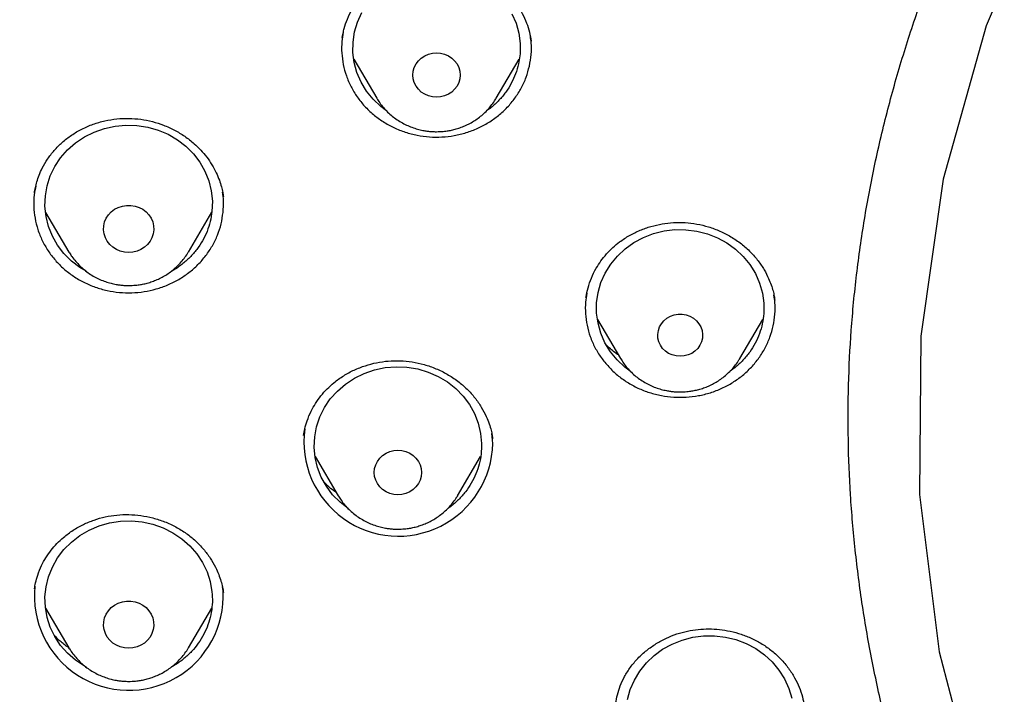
# Model space of a CAD drawing. Header units: millimetres. Extents: x 8 to 1603, y 12 to 2556.
# Tile 75 of 121: x 743 to 760, y 2155 to 2167. Entities that reach past the tile are written whole.
import ezdxf

# ---------------------------------------------------------------- set-up
doc = ezdxf.new("R2010")
doc.units = ezdxf.units.MM

msp = doc.modelspace()

# ---------------------------------------------------------------- linework, layer by layer
at = {"color": 7, "linetype": 'Continuous', "lineweight": 30}
for p, q in [((748.313, 2166.931), (748.33, 2167.011)), ((748.315, 2166.928), (748.324, 2166.985)), ((748.52, 2166.544), (748.932, 2165.846)), ((751.072, 2165.846), (751.483, 2166.544)), ((742.999, 2163.798), (743.417, 2163.089)), ((745.556, 2163.089), (745.977, 2163.803)), ((743.421, 2163.084), (743.413, 2163.09)), ((743.426, 2163.074), (743.417, 2163.089)), ((756.058, 2162.242), (756.059, 2162.233)), ((752.886, 2161.881), (753.298, 2161.183)), ((755.437, 2161.183), (755.849, 2161.881)), ((753.302, 2161.175), (753.298, 2161.183)), ((755.441, 2161.189), (755.437, 2161.183)), ((751.009, 2159.662), (750.993, 2159.837)), ((751.005, 2159.76), (751.007, 2159.751)), ((747.826, 2159.427), (748.24, 2158.724)), ((750.38, 2158.724), (750.792, 2159.424)), ((748.244, 2158.718), (748.24, 2158.724)), ((750.38, 2158.724), (750.376, 2158.718)), ((746.178, 2157.021), (746.165, 2157.094)), ((746.179, 2157.013), (746.182, 2156.994)), ((742.996, 2156.71), (743.417, 2155.997)), ((745.556, 2155.997), (745.974, 2156.706)), ((743.426, 2155.981), (743.417, 2155.997)), ((745.556, 2155.997), (745.553, 2155.992))]:
    msp.add_line(p, q, dxfattribs=at)
at = {"color": 7, "linetype": 'Continuous', "lineweight": 30, "flags": 128}
for points in [[(760.978, 2169.777), (759.848, 2167.143), (759.077, 2164.398), (758.676, 2161.583), (758.652, 2158.744), (759.005, 2155.924), (759.729, 2153.167), (760.813, 2150.517), (762.241, 2148.015), (763.99, 2145.699), (766.032, 2143.606), (768.336, 2141.769), (770.866, 2140.216), (773.582, 2138.972), (776.442, 2138.055), (779.401, 2137.481), (779.401, 2137.481)], [(749.107, 2165.618), (749.003, 2165.695), (748.866, 2165.826), (748.747, 2165.974), (748.651, 2166.134), (748.577, 2166.305), (748.528, 2166.483), (748.504, 2166.666), (748.506, 2166.851), (748.533, 2167.033), (748.586, 2167.211), (748.662, 2167.381)], [(751.353, 2167.359), (751.426, 2167.188), (751.475, 2167.01), (751.499, 2166.827), (751.498, 2166.642), (751.47, 2166.46), (751.47, 2166.46)], [(750.002, 2165.863), (749.928, 2165.869), (749.857, 2165.887), (749.79, 2165.916), (749.729, 2165.956), (749.677, 2166.005), (749.635, 2166.062), (749.604, 2166.125), (749.584, 2166.192), (749.578, 2166.261), (749.584, 2166.33), (749.604, 2166.397), (749.635, 2166.46), (749.677, 2166.517), (749.729, 2166.566), (749.79, 2166.606), (749.857, 2166.635), (749.928, 2166.653), (750.002, 2166.659), (750.075, 2166.653), (750.147, 2166.635), (750.214, 2166.606), (750.274, 2166.566), (750.326, 2166.517), (750.369, 2166.46), (750.4, 2166.397), (750.419, 2166.33), (750.426, 2166.261), (750.419, 2166.192), (750.4, 2166.125), (750.369, 2166.062), (750.326, 2166.005), (750.274, 2165.956), (750.214, 2165.916), (750.147, 2165.887), (750.075, 2165.869), (750.002, 2165.863)], [(743.726, 2162.744), (743.613, 2162.811), (743.461, 2162.928), (743.327, 2163.062), (743.213, 2163.212), (743.12, 2163.375), (743.051, 2163.547), (743.006, 2163.727), (742.987, 2163.91), (742.994, 2164.094), (743.026, 2164.276), (743.083, 2164.453), (743.164, 2164.621), (743.267, 2164.777), (743.392, 2164.92), (743.535, 2165.046), (743.694, 2165.153), (743.867, 2165.24), (744.051, 2165.305), (744.242, 2165.347), (744.437, 2165.365), (744.633, 2165.359), (744.827, 2165.329), (745.015, 2165.276), (745.194, 2165.199), (745.36, 2165.102), (745.512, 2164.985), (745.646, 2164.851), (745.76, 2164.701), (745.853, 2164.538), (745.922, 2164.365), (745.966, 2164.186), (745.986, 2164.002), (745.979, 2163.818), (745.979, 2163.818)], [(744.486, 2163.082), (744.41, 2163.088), (744.337, 2163.106), (744.267, 2163.136), (744.204, 2163.176), (744.149, 2163.225), (744.103, 2163.283), (744.069, 2163.347), (744.047, 2163.416), (744.037, 2163.487), (744.04, 2163.559), (744.056, 2163.629), (744.085, 2163.695), (744.125, 2163.756), (744.175, 2163.81), (744.234, 2163.855), (744.301, 2163.89), (744.373, 2163.914), (744.448, 2163.926), (744.525, 2163.926), (744.6, 2163.914), (744.672, 2163.89), (744.738, 2163.855), (744.798, 2163.81), (744.848, 2163.756), (744.888, 2163.695), (744.917, 2163.629), (744.933, 2163.559), (744.936, 2163.487), (744.926, 2163.416), (744.904, 2163.347), (744.87, 2163.283), (744.824, 2163.225), (744.769, 2163.176), (744.706, 2163.136), (744.636, 2163.106), (744.563, 2163.088), (744.486, 2163.082)], [(753.473, 2160.956), (753.375, 2161.027), (753.237, 2161.158), (753.118, 2161.304), (753.02, 2161.464), (752.946, 2161.635), (752.896, 2161.813), (752.87, 2161.996), (752.871, 2162.18), (752.897, 2162.363), (752.948, 2162.541), (753.024, 2162.711), (753.123, 2162.87), (753.243, 2163.016), (753.382, 2163.146), (753.538, 2163.258), (753.708, 2163.35), (753.889, 2163.42), (754.079, 2163.467), (754.274, 2163.491), (754.47, 2163.49), (754.664, 2163.466), (754.854, 2163.417), (755.035, 2163.346), (755.204, 2163.254), (755.36, 2163.141), (755.498, 2163.01), (755.617, 2162.864), (755.715, 2162.704), (755.789, 2162.533), (755.84, 2162.355), (755.865, 2162.172), (755.864, 2161.988), (755.864, 2161.988)], [(754.368, 2161.221), (754.296, 2161.227), (754.226, 2161.245), (754.161, 2161.274), (754.103, 2161.314), (754.053, 2161.363), (754.014, 2161.419), (753.985, 2161.482), (753.969, 2161.548), (753.966, 2161.615), (753.976, 2161.682), (753.998, 2161.747), (754.032, 2161.806), (754.077, 2161.859), (754.131, 2161.904), (754.193, 2161.939), (754.261, 2161.962), (754.331, 2161.974), (754.404, 2161.974), (754.474, 2161.962), (754.542, 2161.939), (754.604, 2161.904), (754.658, 2161.859), (754.703, 2161.806), (754.737, 2161.747), (754.759, 2161.682), (754.769, 2161.615), (754.766, 2161.548), (754.75, 2161.482), (754.721, 2161.419), (754.682, 2161.363), (754.632, 2161.314), (754.574, 2161.274), (754.509, 2161.245), (754.439, 2161.227), (754.368, 2161.221)], [(748.424, 2158.488), (748.424, 2158.488), (748.274, 2158.606), (748.141, 2158.742), (748.028, 2158.893), (747.937, 2159.056), (747.87, 2159.23), (747.827, 2159.41), (747.81, 2159.593), (747.819, 2159.777), (747.852, 2159.959), (747.911, 2160.135), (747.994, 2160.302), (748.099, 2160.458), (748.225, 2160.599), (748.37, 2160.724), (748.53, 2160.83), (748.704, 2160.915), (748.889, 2160.978), (749.08, 2161.018), (749.276, 2161.034), (749.472, 2161.027), (749.665, 2160.995), (749.852, 2160.939), (750.03, 2160.862), (750.196, 2160.763), (750.346, 2160.644), (750.479, 2160.509), (750.591, 2160.358), (750.682, 2160.194), (750.749, 2160.021), (750.792, 2159.841), (750.809, 2159.657), (750.809, 2159.657)], [(749.31, 2158.741), (749.236, 2158.747), (749.165, 2158.765), (749.098, 2158.795), (749.037, 2158.835), (748.985, 2158.884), (748.943, 2158.941), (748.912, 2159.003), (748.892, 2159.07), (748.886, 2159.14), (748.892, 2159.209), (748.912, 2159.276), (748.943, 2159.339), (748.985, 2159.396), (749.037, 2159.445), (749.098, 2159.484), (749.165, 2159.514), (749.236, 2159.532), (749.31, 2159.538), (749.383, 2159.532), (749.455, 2159.514), (749.522, 2159.484), (749.582, 2159.445), (749.634, 2159.396), (749.677, 2159.339), (749.708, 2159.276), (749.727, 2159.209), (749.734, 2159.14), (749.727, 2159.07), (749.708, 2159.003), (749.677, 2158.941), (749.634, 2158.884), (749.582, 2158.835), (749.522, 2158.795), (749.455, 2158.765), (749.383, 2158.747), (749.31, 2158.741)], [(743.73, 2155.649), (743.694, 2155.667), (743.535, 2155.775), (743.392, 2155.901), (743.267, 2156.043), (743.164, 2156.2), (743.083, 2156.368), (743.026, 2156.544), (742.994, 2156.726), (742.987, 2156.91), (743.006, 2157.094), (743.051, 2157.273), (743.12, 2157.446), (743.213, 2157.608), (743.327, 2157.758), (743.461, 2157.893), (743.613, 2158.01), (743.779, 2158.107), (743.958, 2158.183), (744.146, 2158.237), (744.339, 2158.267), (744.536, 2158.273), (744.731, 2158.255), (744.922, 2158.213), (745.106, 2158.148), (745.279, 2158.061), (745.438, 2157.954), (745.581, 2157.828), (745.706, 2157.685), (745.809, 2157.529), (745.89, 2157.361), (745.947, 2157.184), (745.979, 2157.002), (745.979, 2157.002)], [(744.486, 2155.99), (744.41, 2155.996), (744.337, 2156.014), (744.267, 2156.044), (744.204, 2156.084), (744.149, 2156.133), (744.103, 2156.191), (744.069, 2156.255), (744.047, 2156.324), (744.037, 2156.395), (744.04, 2156.466), (744.056, 2156.537), (744.085, 2156.603), (744.125, 2156.664), (744.175, 2156.718), (744.234, 2156.763), (744.301, 2156.798), (744.373, 2156.822), (744.448, 2156.834), (744.525, 2156.834), (744.6, 2156.822), (744.672, 2156.798), (744.738, 2156.763), (744.798, 2156.718), (744.848, 2156.664), (744.888, 2156.603), (744.917, 2156.537), (744.933, 2156.466), (744.936, 2156.395), (744.926, 2156.324), (744.904, 2156.255), (744.87, 2156.191), (744.824, 2156.133), (744.769, 2156.084), (744.706, 2156.044), (744.636, 2156.014), (744.563, 2155.996), (744.486, 2155.99)], [(753.424, 2155.071), (753.473, 2155.249), (753.546, 2155.42), (753.643, 2155.581), (753.761, 2155.728), (753.899, 2155.859), (754.053, 2155.973), (754.222, 2156.066), (754.403, 2156.138), (754.592, 2156.188), (754.786, 2156.213), (754.982, 2156.215), (755.177, 2156.192), (755.367, 2156.146), (755.549, 2156.077), (755.72, 2155.986), (755.877, 2155.875), (756.016, 2155.746), (756.137, 2155.601), (756.237, 2155.442), (756.313, 2155.272), (756.366, 2155.094)]]:
    msp.add_lwpolyline(points, dxfattribs=at)
at = {"color": 7, "linetype": 'Continuous', "lineweight": 30}
for centre, radius, start, end in [((778.317, 2160.873), 40.765, 179.6357, 216.697), ((749.318, 2159.69), 1.691, 172.0901, 359.0427), ((744.489, 2156.928), 1.691, 174.0257, 3.1329)]:
    msp.add_arc(centre, radius, start, end, dxfattribs=at)
for points, knots in [([(832.219, 2166.242), (832.226, 2166.489), (832.239, 2166.97), (832.252, 2167.673), (832.26, 2168.338), (832.264, 2168.964), (832.264, 2169.553), (832.261, 2170.103), (832.256, 2170.63), (832.249, 2171.131), (832.239, 2171.604), (832.229, 2172.03), (832.218, 2172.411), (832.207, 2172.745), (832.197, 2173.033), (832.188, 2173.276), (832.18, 2173.474), (832.174, 2173.628), (832.169, 2173.742), (832.165, 2173.838), (832.161, 2173.94), (832.155, 2174.068), (832.147, 2174.225), (832.138, 2174.411), (832.127, 2174.628), (832.114, 2174.873), (832.099, 2175.146), (832.076, 2175.54), (832.044, 2176.049), (831.998, 2176.713), (831.943, 2177.435), (831.877, 2178.219), (831.799, 2179.064), (831.707, 2179.971), (831.599, 2180.942), (831.477, 2181.94), (831.344, 2182.945), (831.201, 2183.939), (831.044, 2184.959), (830.872, 2185.999), (830.684, 2187.054), (830.492, 2188.067), (830.337, 2188.842), (830.22, 2189.388), (830.149, 2189.709), (830.082, 2190.002), (830.022, 2190.258), (829.972, 2190.466), (829.932, 2190.63), (829.901, 2190.754), (829.875, 2190.856), (829.854, 2190.939), (829.833, 2191.024), (829.806, 2191.127), (829.77, 2191.265), (829.725, 2191.436), (829.67, 2191.64), (829.585, 2191.952), (829.465, 2192.372), (829.311, 2192.885), (829.145, 2193.415), (828.964, 2193.959), (828.764, 2194.533), (828.541, 2195.136), (828.271, 2195.825), (827.954, 2196.581), (827.59, 2197.382), (827.203, 2198.174), (826.792, 2198.954), (826.36, 2199.72), (825.918, 2200.45), (825.471, 2201.144), (825.018, 2201.803), (824.564, 2202.427), (824.109, 2203.017), (823.619, 2203.619), (823.089, 2204.232), (822.518, 2204.852), (821.944, 2205.437), (821.369, 2205.987), (820.834, 2206.469), (820.341, 2206.891), (819.892, 2207.257), (819.449, 2207.605), (819.069, 2207.891), (818.76, 2208.116), (818.53, 2208.279), (818.328, 2208.421), (818.153, 2208.541), (818.001, 2208.644), (817.865, 2208.735), (817.73, 2208.824), (817.584, 2208.919), (817.416, 2209.028), (817.224, 2209.15), (816.992, 2209.294), (816.717, 2209.462), (816.396, 2209.653), (816.038, 2209.859), (815.651, 2210.075), (815.236, 2210.299), (814.793, 2210.53), (814.315, 2210.769), (813.802, 2211.015), (813.253, 2211.266), (812.566, 2211.565), (811.748, 2211.897), (810.808, 2212.249), (809.761, 2212.609), (808.604, 2212.969), (807.339, 2213.32), (806.076, 2213.631), (804.76, 2213.921), (803.393, 2214.184), (801.979, 2214.425), (800.579, 2214.649), (799.193, 2214.851), (797.683, 2215.054), (796.049, 2215.25), (794.287, 2215.434), (792.493, 2215.595), (790.664, 2215.729), (788.8, 2215.837), (786.944, 2215.916), (785.097, 2215.965), (783.313, 2215.986), (781.594, 2215.981), (779.938, 2215.953), (778.283, 2215.902), (776.616, 2215.827), (774.925, 2215.728), (773.207, 2215.602), (771.589, 2215.459), (770.075, 2215.306), (768.669, 2215.146), (767.246, 2214.967), (765.808, 2214.767), (764.355, 2214.546), (762.887, 2214.302), (761.534, 2214.059), (760.305, 2213.805), (759.211, 2213.556), (758.141, 2213.286), (757.104, 2212.997), (756.099, 2212.691), (755.146, 2212.373), (754.243, 2212.046), (753.389, 2211.711), (752.565, 2211.364), (751.773, 2211.004), (751.127, 2210.69), (750.617, 2210.43), (750.234, 2210.229), (749.86, 2210.025), (749.495, 2209.82), (749.141, 2209.614), (748.813, 2209.418), (748.52, 2209.239), (748.271, 2209.082), (748.059, 2208.946), (747.882, 2208.831), (747.749, 2208.743), (747.655, 2208.68), (747.592, 2208.638), (747.534, 2208.599), (747.466, 2208.552), (747.375, 2208.49), (747.263, 2208.413), (747.133, 2208.322), (746.968, 2208.206), (746.765, 2208.06), (746.519, 2207.879), (746.247, 2207.675), (745.95, 2207.446), (745.628, 2207.191), (745.268, 2206.895), (744.869, 2206.556), (744.432, 2206.168), (743.975, 2205.742), (743.514, 2205.291), (743.064, 2204.828), (742.609, 2204.337), (742.154, 2203.819), (741.7, 2203.275), (741.273, 2202.735), (740.842, 2202.161), (740.412, 2201.556), (739.986, 2200.921), (739.592, 2200.299), (739.228, 2199.691), (738.892, 2199.099), (738.579, 2198.518), (738.245, 2197.864), (737.889, 2197.119), (737.514, 2196.27), (737.156, 2195.389), (736.866, 2194.614), (736.637, 2193.956), (736.462, 2193.428), (736.3, 2192.915), (736.165, 2192.464), (736.054, 2192.08), (735.964, 2191.758), (735.884, 2191.464), (735.822, 2191.229), (735.777, 2191.052), (735.746, 2190.933), (735.724, 2190.843), (735.709, 2190.784), (735.698, 2190.74), (735.687, 2190.696), (735.667, 2190.617), (735.637, 2190.493), (735.594, 2190.313), (735.54, 2190.086), (735.477, 2189.812), (735.405, 2189.49), (735.325, 2189.121), (735.246, 2188.739), (735.168, 2188.351), (735.092, 2187.966), (735.015, 2187.564), (734.872, 2186.797), (734.671, 2185.662), (734.438, 2184.203), (734.232, 2182.77), (734.052, 2181.366), (733.889, 2179.938), (733.779, 2178.819), (733.708, 2178.016), (733.668, 2177.538), (733.631, 2177.067), (733.598, 2176.618), (733.569, 2176.202), (733.544, 2175.821), (733.523, 2175.488), (733.506, 2175.199), (733.492, 2174.954), (733.48, 2174.735), (733.471, 2174.544), (733.462, 2174.38), (733.456, 2174.243), (733.45, 2174.134), (733.447, 2174.054), (733.444, 2173.999), (733.442, 2173.95), (733.439, 2173.885), (733.435, 2173.79), (733.429, 2173.658), (733.422, 2173.485), (733.413, 2173.265), (733.404, 2173), (733.393, 2172.688), (733.382, 2172.34), (733.372, 2171.958), (733.362, 2171.542), (733.353, 2171.087), (733.346, 2170.591), (733.34, 2170.055), (733.338, 2169.491), (733.338, 2168.901), (733.343, 2168.285), (733.351, 2167.634), (733.364, 2166.947), (733.377, 2166.478), (733.383, 2166.237)], [0, 0, 0, 0, 0.0045557, 0.0088774, 0.0129652, 0.0168188, 0.0204385, 0.0238243, 0.0269764, 0.0301735, 0.0330878, 0.0357191, 0.0380675, 0.0401331, 0.0419159, 0.0434211, 0.0446519, 0.0456082, 0.04629, 0.0467713, 0.0473911, 0.0481845, 0.0491516, 0.0503146, 0.0516576, 0.0531806, 0.0548835, 0.0567448, 0.0605095, 0.0643741, 0.069105, 0.0739773, 0.0789911, 0.0848605, 0.0909124, 0.0971468, 0.1035146, 0.1097419, 0.1157858, 0.1226734, 0.1293063, 0.1356845, 0.1418088, 0.1439692, 0.1460524, 0.1479145, 0.1495441, 0.1509413, 0.1518759, 0.152667, 0.1533145, 0.1538183, 0.1542691, 0.1549237, 0.1557976, 0.156891, 0.1582038, 0.1597051, 0.1628648, 0.1662763, 0.169596, 0.1731234, 0.1768585, 0.1808011, 0.1849516, 0.190483, 0.1958721, 0.2011193, 0.2066499, 0.2120112, 0.217202, 0.222222, 0.2270708, 0.2317484, 0.236255, 0.240591, 0.2458272, 0.2509036, 0.2558269, 0.2605978, 0.2652123, 0.2687703, 0.272229, 0.2755888, 0.2788483, 0.2807379, 0.2824161, 0.2838829, 0.2851382, 0.2861974, 0.2871692, 0.2880543, 0.2890817, 0.290272, 0.2916252, 0.2931414, 0.2951375, 0.29736, 0.2998089, 0.3024843, 0.3052365, 0.308193, 0.3113538, 0.3147186, 0.3182871, 0.322047, 0.3279966, 0.3339007, 0.3397613, 0.3475435, 0.3552501, 0.3628798, 0.3704302, 0.3789384, 0.3873383, 0.3956375, 0.4038366, 0.4119357, 0.422391, 0.4327321, 0.4430242, 0.4539975, 0.4649152, 0.4757773, 0.4865841, 0.4973356, 0.5070619, 0.5167426, 0.5263803, 0.5361116, 0.5460156, 0.5560921, 0.5663416, 0.5745169, 0.5827996, 0.5911897, 0.5996869, 0.6082914, 0.6170031, 0.6258254, 0.6324522, 0.639074, 0.6455494, 0.6518726, 0.6580434, 0.6640618, 0.6695976, 0.675, 0.6802705, 0.6854084, 0.6904114, 0.6930095, 0.6955694, 0.6980909, 0.700574, 0.7030186, 0.7053825, 0.707376, 0.7091236, 0.7106252, 0.7118809, 0.7128908, 0.7134588, 0.7139028, 0.7142427, 0.7147107, 0.7153738, 0.7161974, 0.7171403, 0.7182026, 0.7198044, 0.7216182, 0.7236439, 0.7258817, 0.7283314, 0.7309933, 0.7342267, 0.7377268, 0.7414944, 0.745448, 0.7493384, 0.7531479, 0.7575346, 0.7618106, 0.7659762, 0.7700318, 0.774838, 0.7794803, 0.7839585, 0.7882724, 0.7924216, 0.796406, 0.8003425, 0.8058803, 0.8115638, 0.8173951, 0.8233759, 0.8267911, 0.8302537, 0.8336286, 0.8367219, 0.8389534, 0.8410098, 0.842891, 0.8445969, 0.845493, 0.8462821, 0.8468555, 0.8472094, 0.8474171, 0.8476929, 0.8480507, 0.8489193, 0.8500632, 0.8514823, 0.8532331, 0.8552762, 0.8576112, 0.8602379, 0.8625064, 0.8649553, 0.8675199, 0.8700993, 0.8794219, 0.8889175, 0.897542, 0.9063044, 0.9152048, 0.9242431, 0.9272073, 0.9301859, 0.9331649, 0.9359731, 0.9385601, 0.9409259, 0.9430704, 0.9447654, 0.9462911, 0.9476473, 0.9488341, 0.9498516, 0.9506996, 0.9513782, 0.9518875, 0.9521729, 0.9524079, 0.9528055, 0.9533853, 0.954177, 0.9552491, 0.9566046, 0.9582433, 0.9601653, 0.9623706, 0.9646844, 0.9672451, 0.9700524, 0.9731065, 0.9764072, 0.9799544, 0.9835249, 0.9873146, 0.9913237, 0.9955522, 1, 1, 1, 1]), ([(782.801, 2206.652), (782.595, 2206.652), (782.196, 2206.651), (781.616, 2206.647), (781.073, 2206.64), (780.567, 2206.632), (780.102, 2206.623), (779.676, 2206.612), (779.289, 2206.602), (778.938, 2206.591), (778.606, 2206.58), (778.286, 2206.569), (777.964, 2206.556), (777.645, 2206.543), (777.324, 2206.529), (777, 2206.514), (776.387, 2206.484), (775.486, 2206.434), (774.297, 2206.355), (772.795, 2206.241), (770.984, 2206.077), (768.865, 2205.845), (767.034, 2205.61), (765.488, 2205.388), (764.225, 2205.191), (762.964, 2204.981), (761.707, 2204.752), (760.464, 2204.494), (759.237, 2204.207), (758.027, 2203.891), (756.827, 2203.539), (755.808, 2203.205), (754.964, 2202.904), (754.29, 2202.648), (753.613, 2202.375), (752.927, 2202.08), (752.291, 2201.788), (751.709, 2201.505), (751.193, 2201.241), (750.776, 2201.019), (750.459, 2200.844), (750.236, 2200.718), (750.018, 2200.592), (749.808, 2200.469), (749.621, 2200.357), (749.465, 2200.262), (749.345, 2200.189), (749.248, 2200.128), (749.154, 2200.069), (749.044, 2200), (748.908, 2199.913), (748.746, 2199.808), (748.56, 2199.685), (748.184, 2199.433), (747.642, 2199.052), (746.982, 2198.557), (746.379, 2198.074), (745.825, 2197.604), (745.294, 2197.127), (744.698, 2196.56), (744.044, 2195.891), (743.342, 2195.11), (742.675, 2194.305), (742.044, 2193.477), (741.449, 2192.628), (740.889, 2191.759), (740.364, 2190.871), (739.873, 2189.963), (739.416, 2189.039), (738.993, 2188.1), (738.603, 2187.149), (738.213, 2186.107), (737.831, 2184.972), (737.465, 2183.743), (737.139, 2182.503), (736.849, 2181.256), (736.595, 2180.004), (736.317, 2178.508), (736.025, 2176.767), (735.734, 2174.78), (735.48, 2172.741), (735.265, 2170.65), (735.093, 2168.509), (734.967, 2166.365), (734.888, 2164.218), (734.856, 2162.109), (734.867, 2160.037), (734.919, 2158.004), (735.012, 2155.972), (735.147, 2153.943), (735.324, 2151.916), (735.532, 2150), (735.764, 2148.195), (736.013, 2146.501), (736.292, 2144.812), (736.536, 2143.492), (736.725, 2142.536), (736.852, 2141.933), (736.991, 2141.312), (737.145, 2140.667), (737.288, 2140.105), (737.413, 2139.642), (737.511, 2139.291), (737.607, 2138.961), (737.693, 2138.673), (737.769, 2138.423), (737.837, 2138.211), (737.898, 2138.007), (737.94, 2137.874), (737.96, 2137.81)], [0, 0, 0, 0, 0.005855, 0.011353, 0.016497, 0.021285, 0.025718, 0.029728, 0.033397, 0.036724, 0.03971, 0.042835, 0.045834, 0.048859, 0.051908, 0.054982, 0.058082, 0.069333, 0.080646, 0.09196, 0.112162, 0.132364, 0.152567, 0.164689, 0.176816, 0.18895, 0.201086, 0.213213, 0.22512, 0.237023, 0.24892, 0.260816, 0.267695, 0.274573, 0.281484, 0.288617, 0.296013, 0.301599, 0.30724, 0.312708, 0.315218, 0.317686, 0.32011, 0.32249, 0.324721, 0.326406, 0.327759, 0.328783, 0.329724, 0.330984, 0.332537, 0.334402, 0.33658, 0.338996, 0.347527, 0.355802, 0.362985, 0.370041, 0.376994, 0.38385, 0.394142, 0.404443, 0.414732, 0.424995, 0.435224, 0.445451, 0.455687, 0.465941, 0.47622, 0.486497, 0.49676, 0.507016, 0.51988, 0.532745, 0.545612, 0.558475, 0.571324, 0.584175, 0.604388, 0.624608, 0.644827, 0.666478, 0.688122, 0.70977, 0.731418, 0.753066, 0.773566, 0.794066, 0.814566, 0.835065, 0.85556, 0.876068, 0.893301, 0.910535, 0.927768, 0.944993, 0.951054, 0.957184, 0.963574, 0.970236, 0.977171, 0.981035, 0.984698, 0.988143, 0.991371, 0.993754, 0.996, 0.998079, 1, 1, 1, 1]), ([(737.73, 2164.552), (737.737, 2164.627), (737.752, 2164.785), (737.779, 2165.041), (737.812, 2165.313), (737.846, 2165.585), (737.881, 2165.849), (737.932, 2166.216), (738.003, 2166.687), (738.123, 2167.412), (738.284, 2168.278), (738.513, 2169.352), (738.787, 2170.484), (739.115, 2171.67), (739.488, 2172.875), (739.909, 2174.097), (740.382, 2175.332), (740.894, 2176.554), (741.447, 2177.761), (742.05, 2178.975), (742.707, 2180.195), (743.42, 2181.417), (744.175, 2182.616), (744.971, 2183.792), (745.809, 2184.943), (746.669, 2186.047), (747.549, 2187.103), (748.445, 2188.113), (749.374, 2189.097), (750.336, 2190.055), (751.349, 2191.003), (752.414, 2191.939), (753.533, 2192.859), (754.682, 2193.744), (755.862, 2194.593), (757.071, 2195.406), (758.284, 2196.167), (759.498, 2196.878), (760.711, 2197.539), (761.945, 2198.166), (763.198, 2198.757), (764.497, 2199.322), (765.84, 2199.859), (767.226, 2200.365), (768.629, 2200.827), (770.047, 2201.246), (771.48, 2201.62), (772.866, 2201.936), (774.205, 2202.199), (775.492, 2202.416), (776.639, 2202.576), (777.635, 2202.693), (778.254, 2202.754), (778.644, 2202.788), (778.822, 2202.803), (779.025, 2202.82), (779.26, 2202.838), (779.526, 2202.857), (779.809, 2202.875), (780.004, 2202.887), (780.099, 2202.892)], [0, 0, 0, 0, 0.003927, 0.008311, 0.012996, 0.017558, 0.021977, 0.026253, 0.03607, 0.045713, 0.062854, 0.079995, 0.100402, 0.12081, 0.141218, 0.163083, 0.184949, 0.206816, 0.228689, 0.250573, 0.27377, 0.296966, 0.320163, 0.343359, 0.366545, 0.389733, 0.411598, 0.433464, 0.45533, 0.4772, 0.499103, 0.522302, 0.545493, 0.568684, 0.591875, 0.615064, 0.638253, 0.660126, 0.681999, 0.703873, 0.725747, 0.747629, 0.770833, 0.794027, 0.817221, 0.840415, 0.863608, 0.886802, 0.907213, 0.927623, 0.948034, 0.961505, 0.974652, 0.977157, 0.979853, 0.983037, 0.986713, 0.990881, 0.995543, 1, 1, 1, 1]), ([(785.98, 2118.178), (786.238, 2118.197), (786.754, 2118.234), (787.527, 2118.305), (788.299, 2118.387), (789.173, 2118.496), (790.147, 2118.636), (791.221, 2118.815), (792.291, 2119.02), (793.258, 2119.227), (794.123, 2119.431), (794.887, 2119.624), (795.648, 2119.83), (796.514, 2120.08), (797.483, 2120.382), (798.552, 2120.743), (799.611, 2121.129), (800.597, 2121.516), (801.509, 2121.897), (802.35, 2122.268), (803.183, 2122.655), (804.042, 2123.076), (804.924, 2123.532), (805.829, 2124.025), (806.723, 2124.538), (807.605, 2125.072), (808.475, 2125.626), (809.396, 2126.242), (810.365, 2126.926), (811.376, 2127.684), (812.364, 2128.47), (813.238, 2129.207), (814.003, 2129.884), (814.665, 2130.496), (815.315, 2131.12), (815.977, 2131.784), (816.65, 2132.489), (817.33, 2133.236), (817.992, 2133.998), (818.637, 2134.776), (819.262, 2135.569), (819.915, 2136.438), (820.587, 2137.385), (821.274, 2138.414), (821.93, 2139.463), (822.495, 2140.43), (822.978, 2141.307), (823.388, 2142.09), (823.781, 2142.882), (824.172, 2143.714), (824.559, 2144.588), (824.937, 2145.504), (825.294, 2146.43), (825.628, 2147.365), (825.939, 2148.308), (826.249, 2149.33), (826.55, 2150.433), (826.836, 2151.618), (827.085, 2152.812), (827.278, 2153.9), (827.425, 2154.878), (827.536, 2155.744), (827.627, 2156.614), (827.703, 2157.521), (827.76, 2158.466), (827.795, 2159.448), (827.805, 2160.432), (827.791, 2161.418), (827.752, 2162.405), (827.685, 2163.466), (827.58, 2164.6), (827.432, 2165.808), (827.247, 2167.012), (827.046, 2168.098), (826.84, 2169.067), (826.639, 2169.919), (826.42, 2170.768), (826.172, 2171.647), (825.892, 2172.557), (825.579, 2173.494), (825.242, 2174.426), (824.882, 2175.352), (824.498, 2176.271), (824.06, 2177.252), (823.562, 2178.29), (822.997, 2179.383), (822.398, 2180.461), (821.825, 2181.424), (821.29, 2182.274), (820.801, 2183.016), (820.294, 2183.748), (819.75, 2184.501), (819.167, 2185.273), (818.541, 2186.06), (817.895, 2186.834), (817.228, 2187.596), (816.542, 2188.344), (815.784, 2189.133), (814.948, 2189.957), (814.03, 2190.813), (813.085, 2191.644), (812.205, 2192.375), (811.401, 2193.01), (810.678, 2193.558), (809.942, 2194.092), (809.163, 2194.633), (808.341, 2195.179), (807.473, 2195.728), (806.59, 2196.258), (805.693, 2196.769), (804.782, 2197.261), (803.789, 2197.77), (802.71, 2198.288), (801.542, 2198.81), (800.357, 2199.3), (799.27, 2199.716), (798.287, 2200.065), (797.412, 2200.357), (796.53, 2200.632), (795.604, 2200.901), (794.636, 2201.16), (793.624, 2201.408), (792.604, 2201.633), (791.577, 2201.837), (790.544, 2202.018), (789.428, 2202.189), (788.227, 2202.342), (786.941, 2202.472), (785.651, 2202.566), (784.479, 2202.62), (783.428, 2202.644), (782.499, 2202.647), (781.57, 2202.632), (780.602, 2202.598), (779.596, 2202.542), (778.554, 2202.46), (777.513, 2202.356), (776.472, 2202.229), (775.433, 2202.078), (774.32, 2201.892), (773.133, 2201.664), (771.874, 2201.386), (770.623, 2201.073), (769.498, 2200.76), (768.498, 2200.455), (767.62, 2200.169), (766.748, 2199.866), (765.847, 2199.533), (764.918, 2199.167), (763.963, 2198.766), (763.017, 2198.344), (762.08, 2197.9), (761.153, 2197.435), (760.168, 2196.913), (759.128, 2196.328), (758.038, 2195.674), (756.968, 2194.99), (756.016, 2194.344), (755.18, 2193.746), (754.453, 2193.203), (753.737, 2192.646), (753.004, 2192.051), (752.256, 2191.417), (751.497, 2190.742), (750.752, 2190.049), (750.025, 2189.339), (749.314, 2188.612), (748.568, 2187.812), (747.793, 2186.937), (746.995, 2185.981), (746.225, 2185.003), (745.584, 2184.136), (745.06, 2183.392), (744.643, 2182.777), (744.237, 2182.155), (743.789, 2181.441), (743.306, 2180.634), (742.794, 2179.728), (742.306, 2178.811), (741.884, 2177.967), (741.522, 2177.202), (741.213, 2176.517), (740.917, 2175.827), (740.593, 2175.032), (740.249, 2174.129), (739.893, 2173.116), (739.563, 2172.093), (739.294, 2171.172), (739.074, 2170.355), (738.897, 2169.644), (738.733, 2168.931), (738.562, 2168.118), (738.39, 2167.206), (738.227, 2166.193), (738.089, 2165.175), (737.988, 2164.247), (737.916, 2163.413), (737.866, 2162.67), (737.83, 2161.927), (737.804, 2161.076), (737.797, 2160.117), (737.818, 2159.05), (737.867, 2157.983), (737.941, 2156.982), (738.032, 2156.048), (738.137, 2155.18), (738.26, 2154.315), (738.408, 2153.415), (738.584, 2152.483), (738.791, 2151.52), (739.022, 2150.56), (739.277, 2149.604), (739.556, 2148.652), (739.882, 2147.634), (740.261, 2146.552), (740.7, 2145.409), (741.175, 2144.278), (741.637, 2143.264), (742.075, 2142.366), (742.478, 2141.58), (742.9, 2140.801), (743.357, 2139.999), (743.851, 2139.174), (744.385, 2138.329), (744.941, 2137.495), (745.519, 2136.672), (746.118, 2135.86), (746.784, 2135.001), (747.522, 2134.099), (748.34, 2133.157), (749.187, 2132.237), (749.979, 2131.424), (750.708, 2130.712), (751.366, 2130.096), (752.038, 2129.493), (752.752, 2128.877), (753.509, 2128.253), (754.311, 2127.622), (755.129, 2127.008), (755.964, 2126.411), (756.815, 2125.831), (757.746, 2125.228), (758.761, 2124.606), (759.864, 2123.971), (760.987, 2123.367), (761.977, 2122.868), (762.824, 2122.466), (763.523, 2122.147), (764.228, 2121.84), (765.034, 2121.505), (765.943, 2121.148), (766.96, 2120.775), (767.986, 2120.426), (768.927, 2120.13), (769.778, 2119.88), (770.537, 2119.671), (771.301, 2119.475), (772.179, 2119.264), (773.173, 2119.047), (774.285, 2118.832), (775.404, 2118.643), (776.41, 2118.498), (777.299, 2118.388), (778.072, 2118.305), (778.846, 2118.234), (779.363, 2118.197), (779.621, 2118.178)], [0, 0, 0, 0, 0.002808, 0.005617, 0.008429, 0.011241, 0.015184, 0.019128, 0.023081, 0.027034, 0.029895, 0.032757, 0.035622, 0.038487, 0.042593, 0.046698, 0.050814, 0.054931, 0.05829, 0.061649, 0.065014, 0.068378, 0.072162, 0.075946, 0.079729, 0.083531, 0.087333, 0.091135, 0.095809, 0.100483, 0.105172, 0.109861, 0.11322, 0.116579, 0.119944, 0.123309, 0.127092, 0.130876, 0.134659, 0.138461, 0.142264, 0.146066, 0.150739, 0.155413, 0.160102, 0.164791, 0.16815, 0.17151, 0.174874, 0.178239, 0.182023, 0.185806, 0.18959, 0.193392, 0.197194, 0.200996, 0.20567, 0.210343, 0.215033, 0.219722, 0.223081, 0.22644, 0.229805, 0.23317, 0.236953, 0.240737, 0.24452, 0.248322, 0.252125, 0.255926, 0.2606, 0.265274, 0.269963, 0.274652, 0.278011, 0.28137, 0.284735, 0.2881, 0.291883, 0.295667, 0.29945, 0.303252, 0.307055, 0.310857, 0.31553, 0.320204, 0.324893, 0.329582, 0.332941, 0.336301, 0.339665, 0.34303, 0.346814, 0.350597, 0.354381, 0.358183, 0.361985, 0.365787, 0.370461, 0.375134, 0.379824, 0.384513, 0.387872, 0.391231, 0.394596, 0.397961, 0.401744, 0.405528, 0.409311, 0.413113, 0.416916, 0.420717, 0.425391, 0.430065, 0.434754, 0.439443, 0.442802, 0.446161, 0.449526, 0.452891, 0.456674, 0.460458, 0.464242, 0.468043, 0.471846, 0.475648, 0.480321, 0.484995, 0.489684, 0.494373, 0.497732, 0.501092, 0.504456, 0.507821, 0.511605, 0.515388, 0.519172, 0.522974, 0.526776, 0.530578, 0.535252, 0.539925, 0.544615, 0.549304, 0.552663, 0.556022, 0.559387, 0.562752, 0.566535, 0.570319, 0.574102, 0.577904, 0.581707, 0.585508, 0.590182, 0.594856, 0.599545, 0.604234, 0.607593, 0.610952, 0.614317, 0.617682, 0.621465, 0.625249, 0.629033, 0.632834, 0.636637, 0.640439, 0.645112, 0.649786, 0.654475, 0.659164, 0.661973, 0.664781, 0.667593, 0.670405, 0.674349, 0.678292, 0.682245, 0.686198, 0.68906, 0.691921, 0.694786, 0.697651, 0.701757, 0.705863, 0.709979, 0.714095, 0.716903, 0.719712, 0.722524, 0.725336, 0.729279, 0.733223, 0.737176, 0.741129, 0.74399, 0.746852, 0.749717, 0.752582, 0.756688, 0.760793, 0.764909, 0.769026, 0.772385, 0.775744, 0.779109, 0.782473, 0.786257, 0.790041, 0.793824, 0.797626, 0.801428, 0.80523, 0.809904, 0.814578, 0.819267, 0.823956, 0.827315, 0.830674, 0.834039, 0.837404, 0.841187, 0.844971, 0.848754, 0.852556, 0.856359, 0.860161, 0.864834, 0.869508, 0.874197, 0.878886, 0.882245, 0.885605, 0.888969, 0.892334, 0.896118, 0.899901, 0.903685, 0.907487, 0.911289, 0.915091, 0.919765, 0.924438, 0.929128, 0.933817, 0.936625, 0.939434, 0.942245, 0.945057, 0.949001, 0.952944, 0.956897, 0.96085, 0.963712, 0.966573, 0.969439, 0.972304, 0.976409, 0.980515, 0.984631, 0.988747, 0.991559, 0.99437, 0.997185, 1, 1, 1, 1]), ([(779.34, 2136.394), (778.99, 2136.443), (778.288, 2136.542), (777.244, 2136.745), (776.206, 2136.987), (775.178, 2137.273), (774.169, 2137.596), (773.184, 2137.955), (772.222, 2138.349), (771.277, 2138.78), (770.343, 2139.25), (769.425, 2139.758), (768.526, 2140.304), (767.654, 2140.884), (766.806, 2141.497), (765.99, 2142.141), (765.208, 2142.812), (764.462, 2143.507), (763.751, 2144.229), (763.07, 2144.982), (762.42, 2145.767), (761.802, 2146.583), (761.221, 2147.426), (760.676, 2148.294), (760.174, 2149.177), (759.715, 2150.072), (759.298, 2150.976), (758.92, 2151.898), (758.579, 2152.84), (758.277, 2153.801), (758.016, 2154.776), (757.8, 2155.759), (757.626, 2156.751), (757.497, 2157.745), (757.412, 2158.737), (757.373, 2159.723), (757.377, 2160.707), (757.426, 2161.694), (757.521, 2162.685), (757.662, 2163.677), (757.849, 2164.667), (758.082, 2165.65), (758.356, 2166.618), (758.67, 2167.566), (759.022, 2168.495), (759.415, 2169.411), (759.851, 2170.318), (760.328, 2171.214), (760.845, 2172.094), (761.401, 2172.951), (761.994, 2173.788), (762.622, 2174.597), (763.281, 2175.376), (763.968, 2176.123), (764.686, 2176.839), (765.439, 2177.529), (766.227, 2178.192), (767.051, 2178.827), (767.907, 2179.43), (768.791, 2180), (769.694, 2180.531), (770.612, 2181.023), (771.544, 2181.476), (772.497, 2181.893), (773.474, 2182.277), (774.473, 2182.626), (775.491, 2182.937), (776.519, 2183.208), (777.561, 2183.438), (778.607, 2183.627), (779.655, 2183.775), (780.699, 2183.879), (781.743, 2183.943), (782.795, 2183.964), (783.853, 2183.943), (784.916, 2183.879), (785.98, 2183.771), (787.04, 2183.62), (788.086, 2183.429), (789.114, 2183.2), (790.124, 2182.933), (791.124, 2182.628), (792.117, 2182.282), (793.1, 2181.896), (794.07, 2181.47), (795.018, 2181.009), (795.947, 2180.509), (796.849, 2179.977), (797.722, 2179.412), (798.561, 2178.819), (799.37, 2178.195), (800.155, 2177.537), (800.912, 2176.843), (801.643, 2176.114), (802.342, 2175.353), (803.008, 2174.563), (803.633, 2173.753), (804.218, 2172.926), (804.763, 2172.083), (805.272, 2171.219), (805.746, 2170.329), (806.185, 2169.416), (806.585, 2168.483), (806.942, 2167.537), (807.259, 2166.577), (807.531, 2165.609), (807.759, 2164.637), (807.942, 2163.665), (808.08, 2162.69), (808.175, 2161.706), (808.225, 2160.713), (808.23, 2159.711), (808.188, 2158.707), (808.101, 2157.703), (807.97, 2156.709), (807.796, 2155.73), (807.582, 2154.764), (807.326, 2153.806), (807.027, 2152.851), (806.685, 2151.903), (806.3, 2150.965), (805.874, 2150.044), (805.408, 2149.139), (804.904, 2148.257), (804.364, 2147.401), (803.792, 2146.573), (803.185, 2145.772), (802.54, 2144.991), (801.855, 2144.233), (801.131, 2143.498), (800.371, 2142.791), (799.578, 2142.113), (798.761, 2141.471), (797.923, 2140.866), (797.065, 2140.298), (796.182, 2139.762), (795.27, 2139.256), (794.331, 2138.782), (793.368, 2138.343), (792.388, 2137.943), (791.39, 2137.582), (790.393, 2137.261), (789.721, 2137.082), (789.394, 2136.995)], [0, 0, 0, 0, 0.007111, 0.014233, 0.021378, 0.028559, 0.035735, 0.042744, 0.049754, 0.056777, 0.063826, 0.071, 0.07815, 0.085287, 0.092425, 0.099606, 0.106655, 0.113671, 0.120666, 0.127652, 0.134763, 0.141884, 0.149029, 0.156211, 0.163388, 0.170396, 0.177406, 0.18443, 0.191479, 0.198653, 0.205803, 0.21294, 0.220078, 0.227259, 0.234309, 0.241325, 0.248319, 0.255305, 0.262416, 0.269538, 0.276683, 0.283864, 0.291041, 0.29805, 0.30506, 0.312083, 0.319132, 0.326306, 0.333456, 0.340594, 0.347731, 0.354912, 0.361962, 0.368978, 0.375972, 0.382958, 0.390069, 0.397191, 0.404336, 0.411517, 0.418694, 0.425703, 0.432713, 0.439736, 0.446785, 0.453959, 0.461109, 0.468246, 0.475384, 0.482565, 0.489615, 0.49663, 0.503625, 0.510611, 0.517722, 0.524844, 0.531989, 0.53917, 0.546347, 0.553355, 0.560365, 0.567389, 0.574438, 0.581612, 0.588762, 0.595899, 0.603037, 0.610218, 0.617267, 0.624283, 0.631278, 0.638264, 0.645375, 0.652496, 0.659641, 0.666823, 0.674, 0.681008, 0.688018, 0.695042, 0.702091, 0.709265, 0.716414, 0.723552, 0.73069, 0.737871, 0.74492, 0.751936, 0.758931, 0.765917, 0.773028, 0.780149, 0.787294, 0.794476, 0.801653, 0.808662, 0.815672, 0.822695, 0.829744, 0.836918, 0.844068, 0.851206, 0.858343, 0.865524, 0.872574, 0.87959, 0.886584, 0.89357, 0.900681, 0.907803, 0.914948, 0.922129, 0.929306, 0.936315, 0.943325, 0.950348, 0.957396, 0.964571, 0.971721, 0.978858, 0.985995, 0.993177, 1, 1, 1, 1]), ([(748.33, 2167.011), (748.335, 2167.039), (748.352, 2167.125), (748.403, 2167.268), (748.485, 2167.438), (748.595, 2167.606), (748.731, 2167.765), (748.888, 2167.906), (749.062, 2168.025), (749.246, 2168.119), (749.437, 2168.19), (749.631, 2168.238), (749.825, 2168.265), (750.018, 2168.271), (750.21, 2168.258), (750.403, 2168.223), (750.596, 2168.165), (750.785, 2168.085), (750.968, 2167.981), (751.126, 2167.865), (751.259, 2167.744), (751.367, 2167.623), (751.461, 2167.496), (751.546, 2167.353), (751.616, 2167.197), (751.67, 2167.03), (751.69, 2166.921), (751.7, 2166.869)], [0, 0, 0, 0, 0.020114, 0.06087, 0.103338, 0.147582, 0.193563, 0.239359, 0.284098, 0.32783, 0.37057, 0.41229, 0.452941, 0.492474, 0.531979, 0.572514, 0.614103, 0.656785, 0.700579, 0.745493, 0.779936, 0.814895, 0.849036, 0.881861, 0.923506, 0.962853, 1, 1, 1, 1]), ([(748.33, 2167.026), (748.321, 2166.972), (748.3, 2166.85), (748.3, 2166.655), (748.327, 2166.447), (748.383, 2166.245), (748.466, 2166.05), (748.576, 2165.868), (748.71, 2165.701), (748.867, 2165.551), (749.043, 2165.422), (749.235, 2165.316), (749.44, 2165.234), (749.655, 2165.178), (749.876, 2165.149), (750.099, 2165.147), (750.32, 2165.173), (750.536, 2165.225), (750.743, 2165.304), (750.937, 2165.407), (751.115, 2165.533), (751.274, 2165.68), (751.411, 2165.845), (751.524, 2166.026), (751.613, 2166.218), (751.648, 2166.354), (751.666, 2166.422)], [0, 0, 0, 0, 0.032788, 0.074841, 0.116893, 0.158946, 0.200999, 0.243051, 0.285104, 0.327157, 0.36921, 0.411262, 0.453315, 0.495368, 0.53742, 0.579473, 0.621526, 0.663578, 0.705631, 0.747684, 0.789737, 0.831789, 0.873842, 0.915895, 0.957947, 1, 1, 1, 1]), ([(751.666, 2166.422), (751.678, 2166.49), (751.702, 2166.628), (751.706, 2166.808), (751.689, 2166.917), (751.683, 2166.957)], [0, 0, 0, 0, 0.388254, 0.776509, 1, 1, 1, 1]), ([(751.47, 2166.46), (751.455, 2166.4), (751.423, 2166.281), (751.345, 2166.111), (751.246, 2165.951), (751.124, 2165.806), (751.007, 2165.694), (750.925, 2165.639), (750.897, 2165.619)], [0, 0, 0, 0, 0.180577, 0.361154, 0.541731, 0.722308, 0.902885, 1, 1, 1, 1]), ([(748.933, 2165.845), (748.95, 2165.818), (748.985, 2165.759), (749.051, 2165.677), (749.125, 2165.597), (749.207, 2165.524), (749.295, 2165.458), (749.389, 2165.401), (749.486, 2165.353), (749.585, 2165.314), (749.682, 2165.285), (749.768, 2165.266), (749.845, 2165.255), (749.92, 2165.247), (749.973, 2165.246), (750.002, 2165.246)], [0, 0, 0, 0, 0.0763129, 0.1620354, 0.2477795, 0.3334835, 0.4190439, 0.5042829, 0.5888716, 0.672116, 0.7522178, 0.8249338, 0.8762626, 0.9329144, 1, 1, 1, 1]), ([(750.002, 2165.246), (750.042, 2165.247), (750.098, 2165.248), (750.181, 2165.258), (750.253, 2165.269), (750.337, 2165.289), (750.423, 2165.316), (750.512, 2165.351), (750.601, 2165.394), (750.688, 2165.445), (750.772, 2165.505), (750.852, 2165.572), (750.927, 2165.647), (750.995, 2165.73), (751.043, 2165.796), (751.065, 2165.837), (751.07, 2165.846)], [0, 0, 0, 0, 0.092969, 0.131229, 0.194698, 0.260785, 0.331822, 0.406105, 0.482943, 0.561787, 0.642249, 0.724045, 0.806967, 0.890865, 0.975633, 1, 1, 1, 1]), ([(742.798, 2164.149), (742.804, 2164.18), (742.814, 2164.245), (742.841, 2164.353), (742.881, 2164.471), (742.944, 2164.609), (743.032, 2164.758), (743.151, 2164.914), (743.294, 2165.058), (743.46, 2165.188), (743.647, 2165.297), (743.848, 2165.383), (744.058, 2165.443), (744.273, 2165.479), (744.489, 2165.488), (744.703, 2165.472), (744.912, 2165.431), (745.114, 2165.366), (745.309, 2165.277), (745.494, 2165.166), (745.651, 2165.044), (745.781, 2164.917), (745.887, 2164.791), (745.98, 2164.655), (746.055, 2164.515), (746.111, 2164.381), (746.148, 2164.263), (746.171, 2164.163), (746.18, 2164.106), (746.184, 2164.08)], [0, 0, 0, 0, 0.023723, 0.04936, 0.077107, 0.10671, 0.147263, 0.188994, 0.231974, 0.276283, 0.321595, 0.366853, 0.411612, 0.45588, 0.499671, 0.543032, 0.586016, 0.628762, 0.672124, 0.716208, 0.760957, 0.794954, 0.829328, 0.864087, 0.898876, 0.930295, 0.95757, 0.980767, 1, 1, 1, 1]), ([(742.823, 2164.274), (742.812, 2164.221), (742.787, 2164.099), (742.783, 2163.904), (742.804, 2163.695), (742.855, 2163.491), (742.934, 2163.295), (743.039, 2163.11), (743.169, 2162.94), (743.321, 2162.787), (743.493, 2162.654), (743.683, 2162.543), (743.886, 2162.457), (744.099, 2162.396), (744.319, 2162.362), (744.542, 2162.355), (744.764, 2162.376), (744.981, 2162.423), (745.19, 2162.497), (745.387, 2162.596), (745.568, 2162.718), (745.731, 2162.861), (745.872, 2163.023), (745.99, 2163.201), (746.082, 2163.392), (746.148, 2163.592), (746.168, 2163.731), (746.178, 2163.8)], [0, 0, 0, 0, 0.031601, 0.071951, 0.112301, 0.152651, 0.193001, 0.233351, 0.273701, 0.314051, 0.354401, 0.394751, 0.435101, 0.475451, 0.515801, 0.556151, 0.5965, 0.63685, 0.6772, 0.71755, 0.7579, 0.79825, 0.8386, 0.87895, 0.9193, 0.95965, 1, 1, 1, 1]), ([(746.178, 2163.8), (746.183, 2163.869), (746.193, 2163.991), (746.176, 2164.113), (746.169, 2164.165)], [0, 0, 0, 0, 0.571112, 1, 1, 1, 1]), ([(745.979, 2163.818), (745.97, 2163.757), (745.953, 2163.635), (745.894, 2163.458), (745.813, 2163.29), (745.709, 2163.133), (745.585, 2162.99), (745.44, 2162.865), (745.326, 2162.782), (745.257, 2162.749), (745.247, 2162.743)], [0, 0, 0, 0, 0.139179, 0.278357, 0.417536, 0.556715, 0.695893, 0.835072, 0.974251, 1, 1, 1, 1]), ([(752.68, 2162.278), (752.69, 2162.334), (752.712, 2162.45), (752.774, 2162.626), (752.853, 2162.788), (752.946, 2162.932), (753.046, 2163.056), (753.158, 2163.171), (753.294, 2163.284), (753.456, 2163.389), (753.645, 2163.482), (753.842, 2163.551), (754.043, 2163.597), (754.248, 2163.62), (754.457, 2163.62), (754.667, 2163.595), (754.877, 2163.544), (755.083, 2163.468), (755.281, 2163.366), (755.466, 2163.24), (755.63, 2163.094), (755.765, 2162.937), (755.872, 2162.777), (755.947, 2162.631), (755.998, 2162.504), (756.032, 2162.396), (756.052, 2162.301), (756.059, 2162.251), (756.063, 2162.227)], [0, 0, 0, 0, 0.040051, 0.081703, 0.125046, 0.158706, 0.19299, 0.226913, 0.260448, 0.30457, 0.34804, 0.39082, 0.432853, 0.474369, 0.516511, 0.559433, 0.603175, 0.647771, 0.693229, 0.739566, 0.78582, 0.829412, 0.869956, 0.907549, 0.933851, 0.958364, 0.980265, 1, 1, 1, 1]), ([(743.427, 2163.074), (743.441, 2163.052), (743.474, 2162.998), (743.536, 2162.921), (743.61, 2162.841), (743.692, 2162.768), (743.78, 2162.702), (743.873, 2162.645), (743.97, 2162.597), (744.07, 2162.558), (744.167, 2162.529), (744.253, 2162.51), (744.329, 2162.499), (744.404, 2162.491), (744.458, 2162.49), (744.486, 2162.489)], [0, 0, 0, 0, 0.063062, 0.150014, 0.236988, 0.323922, 0.410709, 0.497171, 0.582974, 0.667412, 0.748663, 0.822422, 0.874488, 0.931952, 1, 1, 1, 1]), ([(744.486, 2162.489), (744.526, 2162.491), (744.583, 2162.492), (744.666, 2162.502), (744.737, 2162.513), (744.821, 2162.533), (744.908, 2162.56), (744.997, 2162.595), (745.086, 2162.638), (745.173, 2162.689), (745.257, 2162.749), (745.337, 2162.816), (745.412, 2162.891), (745.48, 2162.974), (745.527, 2163.039), (745.549, 2163.079), (745.554, 2163.087)], [0, 0, 0, 0, 0.093199, 0.131554, 0.19518, 0.26143, 0.332644, 0.407111, 0.484139, 0.563179, 0.64384, 0.725838, 0.808966, 0.893072, 0.978049, 1, 1, 1, 1]), ([(752.694, 2162.351), (752.685, 2162.298), (752.665, 2162.177), (752.667, 2161.984), (752.694, 2161.776), (752.752, 2161.573), (752.836, 2161.379), (752.947, 2161.198), (753.083, 2161.031), (753.24, 2160.882), (753.416, 2160.754), (753.609, 2160.649), (753.815, 2160.568), (754.03, 2160.514), (754.251, 2160.486), (754.474, 2160.485), (754.695, 2160.512), (754.911, 2160.565), (755.117, 2160.645), (755.311, 2160.749), (755.488, 2160.876), (755.646, 2161.024), (755.782, 2161.19), (755.894, 2161.371), (755.98, 2161.565), (756.04, 2161.767), (756.056, 2161.906), (756.064, 2161.975)], [0, 0, 0, 0, 0.0307597, 0.0711447, 0.1115297, 0.1519147, 0.1922997, 0.2326847, 0.2730698, 0.3134548, 0.3538398, 0.3942248, 0.4346098, 0.4749948, 0.5153798, 0.5557648, 0.5961499, 0.6365349, 0.6769199, 0.7173049, 0.7576899, 0.7980749, 0.8384599, 0.878845, 0.91923, 0.959615, 1, 1, 1, 1]), ([(756.064, 2161.975), (756.067, 2162.045), (756.072, 2162.158), (756.053, 2162.27), (756.046, 2162.314)], [0, 0, 0, 0, 0.615136, 1, 1, 1, 1]), ([(755.864, 2161.988), (755.857, 2161.927), (755.843, 2161.804), (755.79, 2161.626), (755.715, 2161.455), (755.616, 2161.295), (755.495, 2161.149), (755.377, 2161.035), (755.293, 2160.978), (755.262, 2160.956)], [0, 0, 0, 0, 0.151901, 0.303802, 0.455703, 0.607604, 0.759505, 0.911406, 1, 1, 1, 1]), ([(753.261, 2161.245), (753.239, 2161.26), (753.159, 2161.314), (753.091, 2161.38), (753.043, 2161.428)], [0, 0, 0, 0, 0.277836, 1, 1, 1, 1]), ([(747.62, 2159.803), (747.627, 2159.842), (747.642, 2159.929), (747.684, 2160.076), (747.748, 2160.23), (747.833, 2160.38), (747.928, 2160.514), (748.038, 2160.638), (748.173, 2160.761), (748.335, 2160.877), (748.525, 2160.979), (748.724, 2161.057), (748.928, 2161.111), (749.138, 2161.141), (749.352, 2161.146), (749.569, 2161.124), (749.784, 2161.077), (749.995, 2161.003), (750.197, 2160.904), (750.385, 2160.781), (750.551, 2160.638), (750.691, 2160.481), (750.806, 2160.315), (750.889, 2160.158), (750.946, 2160.017), (750.98, 2159.903), (750.999, 2159.81), (751.006, 2159.766), (751.009, 2159.747)], [0, 0, 0, 0, 0.028564, 0.063192, 0.10403, 0.13876, 0.174494, 0.209713, 0.24445, 0.290018, 0.334741, 0.378562, 0.421422, 0.464173, 0.507479, 0.551376, 0.595909, 0.641091, 0.686931, 0.733293, 0.778776, 0.822732, 0.865138, 0.906079, 0.935861, 0.962454, 0.98367, 1, 1, 1, 1]), ([(753.303, 2161.175), (753.318, 2161.15), (753.353, 2161.094), (753.417, 2161.014), (753.491, 2160.934), (753.573, 2160.861), (753.661, 2160.796), (753.754, 2160.739), (753.852, 2160.69), (753.951, 2160.651), (754.048, 2160.622), (754.134, 2160.604), (754.21, 2160.592), (754.285, 2160.584), (754.339, 2160.583), (754.368, 2160.583)], [0, 0, 0, 0, 0.069952, 0.156264, 0.242599, 0.328893, 0.415043, 0.500869, 0.58604, 0.669858, 0.750511, 0.823728, 0.87541, 0.932452, 1, 1, 1, 1]), ([(754.368, 2160.583), (754.408, 2160.584), (754.464, 2160.585), (754.547, 2160.595), (754.618, 2160.607), (754.702, 2160.627), (754.789, 2160.653), (754.878, 2160.688), (754.967, 2160.731), (755.054, 2160.783), (755.138, 2160.842), (755.218, 2160.91), (755.293, 2160.985), (755.361, 2161.067), (755.41, 2161.136), (755.434, 2161.178), (755.44, 2161.189)], [0, 0, 0, 0, 0.092439, 0.13048, 0.193587, 0.259296, 0.329928, 0.403788, 0.480187, 0.558582, 0.638584, 0.719913, 0.802362, 0.885782, 0.970065, 1, 1, 1, 1]), ([(750.809, 2159.657), (750.808, 2159.596), (750.806, 2159.473), (750.771, 2159.291), (750.712, 2159.114), (750.629, 2158.947), (750.524, 2158.79), (750.397, 2158.65), (750.288, 2158.551), (750.219, 2158.506), (750.203, 2158.496)], [0, 0, 0, 0, 0.137129, 0.274257, 0.411386, 0.548515, 0.685644, 0.822772, 0.959901, 1, 1, 1, 1]), ([(748.208, 2158.779), (748.173, 2158.804), (748.092, 2158.86), (748.025, 2158.928), (747.988, 2158.965)], [0, 0, 0, 0, 0.440012, 1, 1, 1, 1]), ([(748.245, 2158.718), (748.26, 2158.692), (748.295, 2158.636), (748.359, 2158.555), (748.433, 2158.475), (748.515, 2158.402), (748.603, 2158.337), (748.697, 2158.28), (748.794, 2158.232), (748.893, 2158.193), (748.99, 2158.164), (749.076, 2158.145), (749.153, 2158.133), (749.228, 2158.126), (749.281, 2158.125), (749.31, 2158.124)], [0, 0, 0, 0, 0.070885, 0.157111, 0.243359, 0.329567, 0.41563, 0.50137, 0.586456, 0.670189, 0.750762, 0.823905, 0.875536, 0.93252, 1, 1, 1, 1]), ([(749.31, 2158.124), (749.35, 2158.125), (749.406, 2158.127), (749.489, 2158.136), (749.561, 2158.148), (749.645, 2158.168), (749.731, 2158.195), (749.82, 2158.23), (749.909, 2158.273), (749.996, 2158.324), (750.08, 2158.384), (750.16, 2158.451), (750.235, 2158.526), (750.303, 2158.608), (750.35, 2158.673), (750.371, 2158.711), (750.375, 2158.718)], [0, 0, 0, 0, 0.093518, 0.132003, 0.195847, 0.262323, 0.33378, 0.408502, 0.485793, 0.565103, 0.646039, 0.728317, 0.811729, 0.896123, 0.98139, 1, 1, 1, 1]), ([(742.799, 2157.057), (742.805, 2157.092), (742.818, 2157.17), (742.857, 2157.312), (742.918, 2157.465), (743.001, 2157.614), (743.093, 2157.747), (743.199, 2157.869), (743.33, 2157.991), (743.487, 2158.107), (743.671, 2158.211), (743.865, 2158.291), (744.067, 2158.348), (744.275, 2158.382), (744.49, 2158.39), (744.706, 2158.373), (744.922, 2158.329), (745.133, 2158.261), (745.335, 2158.168), (745.521, 2158.053), (745.686, 2157.918), (745.829, 2157.769), (745.948, 2157.61), (746.037, 2157.458), (746.1, 2157.317), (746.141, 2157.198), (746.169, 2157.088), (746.179, 2157.023), (746.185, 2156.991)], [0, 0, 0, 0, 0.026067, 0.059327, 0.100066, 0.134873, 0.169796, 0.204457, 0.238655, 0.2835, 0.32755, 0.370821, 0.413488, 0.456456, 0.499911, 0.543887, 0.58837, 0.633299, 0.678608, 0.723773, 0.767798, 0.810685, 0.852478, 0.893194, 0.922957, 0.950804, 0.976427, 1, 1, 1, 1]), ([(745.979, 2157.002), (745.983, 2156.941), (745.991, 2156.818), (745.97, 2156.634), (745.926, 2156.454), (745.857, 2156.281), (745.764, 2156.118), (745.649, 2155.967), (745.514, 2155.833), (745.382, 2155.728), (745.29, 2155.676), (745.254, 2155.656)], [0, 0, 0, 0, 0.115787, 0.231574, 0.347362, 0.463149, 0.578936, 0.694723, 0.81051, 0.926298, 1, 1, 1, 1]), ([(743.429, 2155.988), (743.376, 2156.025), (743.277, 2156.094), (743.195, 2156.177), (743.156, 2156.215)], [0, 0, 0, 0, 0.537967, 1, 1, 1, 1]), ([(753.211, 2155.004), (753.221, 2155.055), (753.24, 2155.161), (753.293, 2155.322), (753.369, 2155.488), (753.474, 2155.654), (753.607, 2155.813), (753.763, 2155.955), (753.935, 2156.076), (754.116, 2156.174), (754.305, 2156.25), (754.497, 2156.302), (754.69, 2156.331), (754.882, 2156.34), (755.074, 2156.329), (755.268, 2156.297), (755.462, 2156.244), (755.654, 2156.169), (755.84, 2156.069), (756.015, 2155.945), (756.173, 2155.799), (756.31, 2155.637), (756.419, 2155.467), (756.502, 2155.295), (756.56, 2155.125), (756.581, 2155.013), (756.592, 2154.958)], [0, 0, 0, 0, 0.036311, 0.074729, 0.115308, 0.158121, 0.203158, 0.248263, 0.292381, 0.335448, 0.377414, 0.418263, 0.458024, 0.496727, 0.535497, 0.575371, 0.616356, 0.658474, 0.70179, 0.746146, 0.791337, 0.836538, 0.879972, 0.921644, 0.961636, 1, 1, 1, 1]), ([(743.428, 2155.981), (743.441, 2155.959), (743.474, 2155.906), (743.536, 2155.828), (743.61, 2155.748), (743.692, 2155.675), (743.78, 2155.61), (743.873, 2155.553), (743.97, 2155.505), (744.07, 2155.466), (744.167, 2155.437), (744.253, 2155.418), (744.329, 2155.406), (744.404, 2155.399), (744.458, 2155.398), (744.486, 2155.397)], [0, 0, 0, 0, 0.062155, 0.149191, 0.236249, 0.323267, 0.410139, 0.496685, 0.58257, 0.66709, 0.74842, 0.82225, 0.874366, 0.931886, 1, 1, 1, 1]), ([(744.486, 2155.397), (744.526, 2155.398), (744.583, 2155.4), (744.666, 2155.41), (744.737, 2155.421), (744.821, 2155.441), (744.908, 2155.468), (744.997, 2155.503), (745.086, 2155.546), (745.173, 2155.597), (745.257, 2155.657), (745.337, 2155.724), (745.412, 2155.799), (745.48, 2155.881), (745.527, 2155.946), (745.548, 2155.985), (745.552, 2155.992)], [0, 0, 0, 0, 0.093434, 0.131884, 0.195671, 0.262088, 0.33348, 0.408135, 0.485357, 0.564595, 0.645459, 0.727663, 0.811, 0.895318, 0.980509, 1, 1, 1, 1])]:
    msp.add_open_spline(points, degree=3, knots=knots, dxfattribs=at)

doc.saveas('drawing.dxf')
